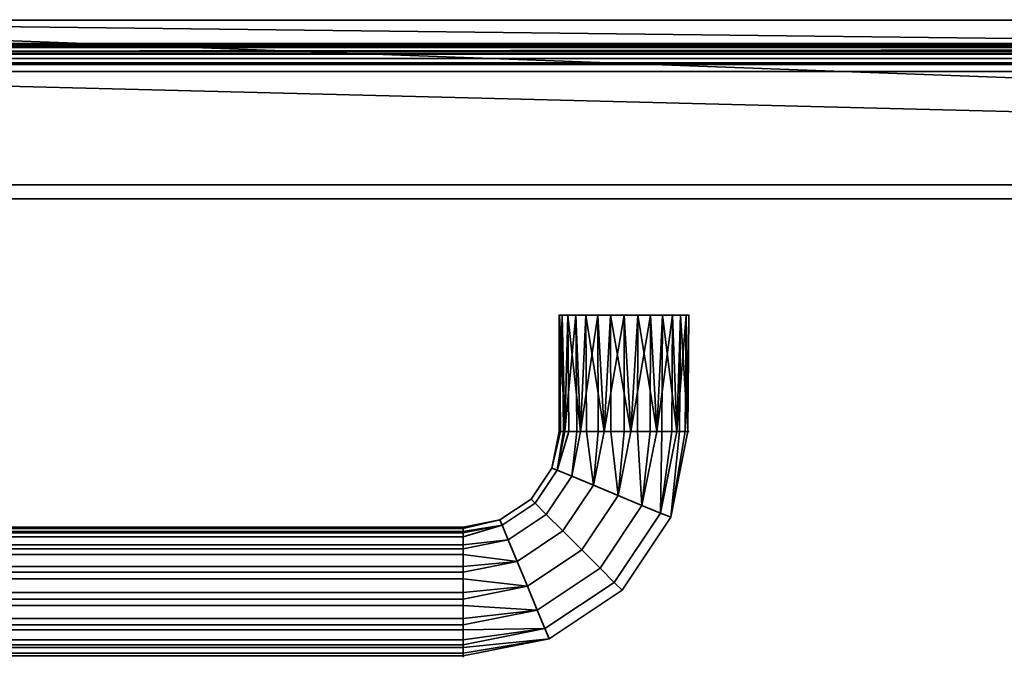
# Model space of a CAD drawing. Header units: millimetres. Extents: x -527 to 5177, y -116 to 161.
# Tile 124 of 256: x -234 to -90, y -116 to -23. Entities that reach past the tile are written whole.
import ezdxf

# ---------------------------------------------------------------- set-up
doc = ezdxf.new("R2010")
doc.units = ezdxf.units.MM
doc.layers.add('151', color=7, linetype='Continuous', true_color=0xffffff)

# ---------------------------------------------------------------- blocks, each defined once
blk = doc.blocks.new('UG_SURFACE_015')
at = {"layer": '151', "color": 35, "linetype": 'Continuous', "lineweight": 35}
for points in [[(-317, 7.5, 2013), (-317, -22.8, 2013), (317, -22.8, 2013), (317, 7.5, 2013)], [(-317, -22.8), (-317, -14.3), (317, -14.3), (321, -30.3)], [(317, -22.8, 2017), (-321, -22.8, 2017), (-321, -30.3, 2017), (321, -30.3, 2017)], [(-321, -22.8, 2017), (317, -22.8, 2017), (317, -22.8, 2013), (-317, -22.8, 2013)], [(-321, -30.3), (-321, -22.8), (-317, -22.8), (334, -46.9)], [(334, -46.9), (-317, -22.8), (321, -30.3)], [(334, -48.9, 2030), (334, -30.3, 2030), (-334, -30.3, 2030), (-334, -48.9, 2030)], [(-334, -30.3, 2030), (334, -30.3, 2030), (321, -30.3, 2017), (-321, -30.3, 2017)], [(334, -46.9), (-334, -46.9), (-334, -30.3), (-321, -30.3)], [(-334, -46.9), (334, -46.9), (334, -48.9, 2), (-334, -48.9, 2)], [(-266, -48.9, 1131), (-255.02, -48.9, 1128.67), (334, -48.9, 2030), (-334, -48.9, 2030)], [(-250.13, -48.9, 1002.16), (-260.39, -48.9, 997.59), (-334, -48.9, 2), (334, -48.9, 2)], [(-255.02, -48.9, 1128.67), (-245.94, -48.9, 1122.07), (334, -48.9, 2030)], [(334, -48.9, 2), (-242.62, -48.9, 1010.5), (-250.13, -48.9, 1002.16)], [(334, -48.9, 2030), (-245.94, -48.9, 1042.07), (-240.32, -48.9, 1032.34)], [(334, -48.9, 2030), (-245.94, -48.9, 1122.07), (-240.32, -48.9, 1112.34)], [(-239.15, -48.9, 1101.18), (-242.62, -48.9, 1090.5), (-245.94, -48.9, 1042.07), (334, -48.9, 2030)], [(-239.15, -48.9, 1021.18), (-242.62, -48.9, 1010.5), (334, -48.9, 2)], [(334, -48.9, 2), (334, -48.9, 2030), (-240.32, -48.9, 1032.34), (-239, -48.9, 1024)], [(334, -48.9, 2030), (-240.32, -48.9, 1112.34), (-239, -48.9, 1104)], [(-239, -48.9, 1024), (-239.15, -48.9, 1021.18), (334, -48.9, 2)], [(-239, -48.9, 1104), (-239.15, -48.9, 1101.18), (334, -48.9, 2030)], [(-155.45, -65.9, 1103.01), (-155.5, -65.9, 1104), (-155.04, -65.9, 1106.94), (-146, -65.9, 1104)], [(-155.04, -65.9, 1106.94), (-155.5, -65.9, 1104), (-155.5, -82.9, 1104)], [(-155.45, -65.9, 1103.01), (-155.3, -82.9, 1103.04), (-155.5, -82.9, 1104)], [(-155.5, -82.9, 1104), (-155.5, -65.9, 1104), (-155.45, -65.9, 1103.01)], [(-155.5, -82.9, 1104), (-154.88, -82.9, 1106.9), (-155.04, -65.9, 1106.94)], [(-151.58, -65.9, 1096.31), (-154.23, -65.9, 1099.25), (-155.45, -65.9, 1103.01), (-146, -65.9, 1104)], [(-155.45, -65.9, 1103.01), (-154.23, -65.9, 1099.25), (-154.68, -82.9, 1100.14)], [(-154.68, -82.9, 1100.14), (-155.3, -82.9, 1103.04), (-155.45, -65.9, 1103.01)], [(-146, -65.9, 1104), (-155.04, -65.9, 1106.94), (-153.06, -65.9, 1110.36), (-149.86, -65.9, 1112.68)], [(-153.06, -65.9, 1110.36), (-155.04, -65.9, 1106.94), (-154.68, -82.9, 1107.86)], [(-155.04, -65.9, 1106.94), (-154.88, -82.9, 1106.9), (-154.68, -82.9, 1107.86)], [(-154.23, -65.9, 1099.25), (-154.1, -82.9, 1099.34), (-154.68, -82.9, 1100.14)], [(-154.68, -82.9, 1107.86), (-152.93, -82.9, 1110.27), (-153.06, -65.9, 1110.36)], [(-154.23, -65.9, 1099.25), (-151.58, -65.9, 1096.31), (-152.36, -82.9, 1096.94)], [(-152.36, -82.9, 1096.94), (-154.1, -82.9, 1099.34), (-154.23, -65.9, 1099.25)], [(-149.86, -65.9, 1112.68), (-153.06, -65.9, 1110.36), (-152.36, -82.9, 1111.06)], [(-153.06, -65.9, 1110.36), (-152.93, -82.9, 1110.27), (-152.36, -82.9, 1111.06)], [(-151.58, -65.9, 1096.31), (-151.51, -82.9, 1096.45), (-152.36, -82.9, 1096.94)], [(-152.36, -82.9, 1111.06), (-149.79, -82.9, 1112.54), (-149.86, -65.9, 1112.68)], [(-144.02, -65.9, 1094.71), (-147.98, -65.9, 1094.71), (-151.58, -65.9, 1096.31), (-146, -65.9, 1104)], [(-151.58, -65.9, 1096.31), (-147.98, -65.9, 1094.71), (-148.94, -82.9, 1094.96)], [(-148.94, -82.9, 1094.96), (-151.51, -82.9, 1096.45), (-151.58, -65.9, 1096.31)], [(-149.86, -65.9, 1112.68), (-146, -65.9, 1113.5), (-142.14, -65.9, 1112.68), (-146, -65.9, 1104)], [(-146, -65.9, 1113.5), (-149.86, -65.9, 1112.68), (-148.94, -82.9, 1113.04)], [(-149.86, -65.9, 1112.68), (-149.79, -82.9, 1112.54), (-148.94, -82.9, 1113.04)], [(-147.98, -65.9, 1094.71), (-147.96, -82.9, 1094.86), (-148.94, -82.9, 1094.96)], [(-148.94, -82.9, 1113.04), (-145.98, -82.9, 1113.35), (-146, -65.9, 1113.5)], [(-147.98, -65.9, 1094.71), (-144.02, -65.9, 1094.71), (-145.01, -82.9, 1094.55)], [(-145.01, -82.9, 1094.55), (-147.96, -82.9, 1094.86), (-147.98, -65.9, 1094.71)], [(-142.14, -65.9, 1112.68), (-138.94, -65.9, 1110.36), (-136.96, -65.9, 1106.94), (-146, -65.9, 1104)], [(-136.96, -65.9, 1106.94), (-136.55, -65.9, 1103.01), (-137.77, -65.9, 1099.25), (-146, -65.9, 1104)], [(-137.77, -65.9, 1099.25), (-140.42, -65.9, 1096.31), (-144.02, -65.9, 1094.71), (-146, -65.9, 1104)], [(-142.14, -65.9, 1112.68), (-146, -65.9, 1113.5), (-145.01, -82.9, 1113.45)], [(-146, -65.9, 1113.5), (-145.98, -82.9, 1113.35), (-145.01, -82.9, 1113.45)], [(-144.02, -65.9, 1094.71), (-144.07, -82.9, 1094.86), (-145.01, -82.9, 1094.55)], [(-145.01, -82.9, 1113.45), (-142.18, -82.9, 1112.53), (-142.14, -65.9, 1112.68)], [(-141.25, -82.9, 1095.77), (-144.07, -82.9, 1094.86), (-144.02, -65.9, 1094.71)], [(-144.02, -65.9, 1094.71), (-140.42, -65.9, 1096.31), (-141.25, -82.9, 1095.77)], [(-142.14, -65.9, 1112.68), (-142.18, -82.9, 1112.53), (-141.25, -82.9, 1112.23)], [(-138.94, -65.9, 1110.36), (-142.14, -65.9, 1112.68), (-141.25, -82.9, 1112.23)], [(-140.42, -65.9, 1096.31), (-140.52, -82.9, 1096.43), (-141.25, -82.9, 1095.77)], [(-141.25, -82.9, 1112.23), (-139.04, -82.9, 1110.24), (-138.94, -65.9, 1110.36)], [(-138.31, -82.9, 1098.42), (-140.52, -82.9, 1096.43), (-140.42, -65.9, 1096.31)], [(-140.42, -65.9, 1096.31), (-137.77, -65.9, 1099.25), (-138.31, -82.9, 1098.42)], [(-138.94, -65.9, 1110.36), (-139.04, -82.9, 1110.24), (-138.31, -82.9, 1109.58)], [(-136.96, -65.9, 1106.94), (-138.94, -65.9, 1110.36), (-138.31, -82.9, 1109.58)], [(-137.77, -65.9, 1099.25), (-137.91, -82.9, 1099.31), (-138.31, -82.9, 1098.42)], [(-138.31, -82.9, 1109.58), (-137.11, -82.9, 1106.87), (-136.96, -65.9, 1106.94)], [(-136.71, -82.9, 1102.02), (-137.91, -82.9, 1099.31), (-137.77, -65.9, 1099.25)], [(-137.77, -65.9, 1099.25), (-136.55, -65.9, 1103.01), (-136.71, -82.9, 1102.02)], [(-136.96, -65.9, 1106.94), (-137.11, -82.9, 1106.87), (-136.71, -82.9, 1105.98)], [(-136.55, -65.9, 1103.01), (-136.96, -65.9, 1106.94), (-136.71, -82.9, 1105.98)], [(-136.55, -65.9, 1103.01), (-136.71, -82.9, 1103.01), (-136.71, -82.9, 1102.02)], [(-136.71, -82.9, 1105.98), (-136.71, -82.9, 1103.01), (-136.55, -65.9, 1103.01)], [(-156.57, -88.26, 1104), (-155.5, -82.9, 1104), (-155.3, -82.9, 1103.04)], [(-154.88, -82.9, 1106.9), (-155.5, -82.9, 1104), (-156.57, -88.26, 1104), (-155.81, -88.57, 1107.86)], [(-155.3, -82.9, 1103.04), (-154.68, -82.9, 1100.14), (-155.81, -88.57, 1100.14), (-156.57, -88.26, 1104)], [(-155.81, -88.57, 1100.14), (-154.68, -82.9, 1100.14), (-154.1, -82.9, 1099.34)], [(-155.81, -88.57, 1107.86), (-154.68, -82.9, 1107.86), (-154.88, -82.9, 1106.9)], [(-152.93, -82.9, 1110.27), (-154.68, -82.9, 1107.86), (-155.81, -88.57, 1107.86), (-153.66, -89.46, 1111.06)], [(-154.1, -82.9, 1099.34), (-152.36, -82.9, 1096.94), (-153.66, -89.46, 1096.94), (-155.81, -88.57, 1100.14)], [(-150.5, -90.77, 1094.96), (-153.66, -89.46, 1096.94), (-152.36, -82.9, 1096.94), (-151.51, -82.9, 1096.45)], [(-153.66, -89.46, 1111.06), (-152.36, -82.9, 1111.06), (-152.93, -82.9, 1110.27)], [(-149.79, -82.9, 1112.54), (-152.36, -82.9, 1111.06), (-153.66, -89.46, 1111.06), (-150.5, -90.77, 1113.04)], [(-151.51, -82.9, 1096.45), (-148.94, -82.9, 1094.96), (-150.5, -90.77, 1094.96)], [(-146.87, -92.27, 1094.55), (-150.5, -90.77, 1094.96), (-148.94, -82.9, 1094.96), (-147.96, -82.9, 1094.86)], [(-150.5, -90.77, 1113.04), (-148.94, -82.9, 1113.04), (-149.79, -82.9, 1112.54)], [(-145.98, -82.9, 1113.35), (-148.94, -82.9, 1113.04), (-150.5, -90.77, 1113.04), (-146.87, -92.27, 1113.45)], [(-147.96, -82.9, 1094.86), (-145.01, -82.9, 1094.55), (-146.87, -92.27, 1094.55)], [(-143.4, -93.71, 1095.77), (-146.87, -92.27, 1094.55), (-145.01, -82.9, 1094.55), (-144.07, -82.9, 1094.86)], [(-146.87, -92.27, 1113.45), (-145.01, -82.9, 1113.45), (-145.98, -82.9, 1113.35)], [(-142.18, -82.9, 1112.53), (-145.01, -82.9, 1113.45), (-146.87, -92.27, 1113.45), (-143.4, -93.71, 1112.23)], [(-144.07, -82.9, 1094.86), (-141.25, -82.9, 1095.77), (-143.4, -93.71, 1095.77)], [(-140.69, -94.83, 1098.42), (-143.4, -93.71, 1095.77), (-141.25, -82.9, 1095.77), (-140.52, -82.9, 1096.43)], [(-143.4, -93.71, 1112.23), (-141.25, -82.9, 1112.23), (-142.18, -82.9, 1112.53)], [(-139.04, -82.9, 1110.24), (-141.25, -82.9, 1112.23), (-143.4, -93.71, 1112.23), (-140.69, -94.83, 1109.58)], [(-139.2, -95.45, 1102.02), (-140.69, -94.83, 1098.42), (-138.31, -82.9, 1098.42), (-137.91, -82.9, 1099.31)], [(-140.69, -94.83, 1109.58), (-138.31, -82.9, 1109.58), (-139.04, -82.9, 1110.24)], [(-137.11, -82.9, 1106.87), (-138.31, -82.9, 1109.58), (-140.69, -94.83, 1109.58), (-139.2, -95.45, 1105.98)], [(-140.52, -82.9, 1096.43), (-138.31, -82.9, 1098.42), (-140.69, -94.83, 1098.42)], [(-139.2, -95.45, 1102.02), (-136.71, -82.9, 1102.02), (-136.71, -82.9, 1103.01)], [(-139.2, -95.45, 1105.98), (-136.71, -82.9, 1105.98), (-137.11, -82.9, 1106.87)], [(-136.71, -82.9, 1103.01), (-136.71, -82.9, 1105.98), (-139.2, -95.45, 1105.98), (-139.2, -95.45, 1102.02)], [(-137.91, -82.9, 1099.31), (-136.71, -82.9, 1102.02), (-139.2, -95.45, 1102.02)], [(-156.57, -88.26, 1104), (-159.6, -92.8, 1104), (-159.02, -93.38, 1107.86), (-155.81, -88.57, 1107.86)], [(-155.81, -88.57, 1100.14), (-159.02, -93.38, 1100.14), (-159.6, -92.8, 1104), (-156.57, -88.26, 1104)], [(-155.81, -88.57, 1107.86), (-159.02, -93.38, 1107.86), (-157.38, -95.02, 1111.06), (-153.66, -89.46, 1111.06)], [(-153.66, -89.46, 1096.94), (-157.38, -95.02, 1096.94), (-159.02, -93.38, 1100.14), (-155.81, -88.57, 1100.14)], [(-153.66, -89.46, 1111.06), (-157.38, -95.02, 1111.06), (-154.96, -97.44, 1113.04), (-150.5, -90.77, 1113.04)], [(-150.5, -90.77, 1094.96), (-154.96, -97.44, 1094.96), (-157.38, -95.02, 1096.94), (-153.66, -89.46, 1096.94)], [(-150.5, -90.77, 1113.04), (-154.96, -97.44, 1113.04), (-152.18, -100.22, 1113.45), (-146.87, -92.27, 1113.45)], [(-146.87, -92.27, 1094.55), (-152.18, -100.22, 1094.55), (-154.96, -97.44, 1094.96), (-150.5, -90.77, 1094.96)], [(-159.6, -92.8, 1104), (-164.14, -95.83, 1104), (-163.83, -96.59, 1107.86), (-159.02, -93.38, 1107.86)], [(-159.02, -93.38, 1100.14), (-163.83, -96.59, 1100.14), (-164.14, -95.83, 1104), (-159.6, -92.8, 1104)], [(-159.02, -93.38, 1107.86), (-163.83, -96.59, 1107.86), (-162.94, -98.74, 1111.06), (-157.38, -95.02, 1111.06)], [(-157.38, -95.02, 1096.94), (-162.94, -98.74, 1096.94), (-163.83, -96.59, 1100.14), (-159.02, -93.38, 1100.14)], [(-146.87, -92.27, 1113.45), (-152.18, -100.22, 1113.45), (-149.52, -102.88, 1112.23), (-143.4, -93.71, 1112.23)], [(-143.4, -93.71, 1095.77), (-149.52, -102.88, 1095.77), (-152.18, -100.22, 1094.55), (-146.87, -92.27, 1094.55)], [(-143.4, -93.71, 1112.23), (-149.52, -102.88, 1112.23), (-147.45, -104.95, 1109.58), (-140.69, -94.83, 1109.58)], [(-140.69, -94.83, 1098.42), (-147.45, -104.95, 1098.42), (-149.52, -102.88, 1095.77), (-143.4, -93.71, 1095.77)], [(-140.69, -94.83, 1109.58), (-147.45, -104.95, 1109.58), (-146.31, -106.09, 1105.98), (-139.2, -95.45, 1105.98)], [(-139.2, -95.45, 1102.02), (-146.31, -106.09, 1102.02), (-147.45, -104.95, 1098.42), (-140.69, -94.83, 1098.42)], [(-164.14, -95.83, 1104), (-169.5, -96.9, 1104), (-169.5, -97.1, 1104.96)], [(-169.5, -97.1, 1104.96), (-169.5, -97.72, 1107.86), (-163.83, -96.59, 1107.86), (-164.14, -95.83, 1104)], [(-169.5, -97.52, 1101.1), (-169.5, -96.9, 1104), (-164.14, -95.83, 1104), (-163.83, -96.59, 1100.14)], [(-157.38, -95.02, 1111.06), (-162.94, -98.74, 1111.06), (-161.63, -101.9, 1113.04), (-154.96, -97.44, 1113.04)], [(-154.96, -97.44, 1094.96), (-161.63, -101.9, 1094.96), (-162.94, -98.74, 1096.94), (-157.38, -95.02, 1096.94)], [(-139.2, -95.45, 1105.98), (-146.31, -106.09, 1105.98), (-146.31, -106.09, 1102.02), (-139.2, -95.45, 1102.02)], [(-169.5, -96.9, 1104), (-169.5, -97.52, 1101.1), (-242.5, -97.52, 1101.1), (-242.5, -96.9, 1104)], [(-242.5, -96.9, 1104), (-242.5, -97.1, 1104.96), (-169.5, -97.1, 1104.96), (-169.5, -96.9, 1104)], [(-169.5, -97.72, 1107.86), (-169.5, -97.1, 1104.96), (-242.5, -97.1, 1104.96), (-242.5, -97.72, 1107.86)], [(-242.5, -97.72, 1100.14), (-242.5, -97.52, 1101.1), (-169.5, -97.52, 1101.1), (-169.5, -97.72, 1100.14)], [(-169.5, -97.72, 1100.14), (-169.5, -99.47, 1097.73), (-242.5, -99.47, 1097.73), (-242.5, -97.72, 1100.14)], [(-242.5, -97.72, 1107.86), (-242.5, -98.3, 1108.66), (-169.5, -98.3, 1108.66), (-169.5, -97.72, 1107.86)], [(-163.83, -96.59, 1100.14), (-169.5, -97.72, 1100.14), (-169.5, -97.52, 1101.1)], [(-163.83, -96.59, 1107.86), (-169.5, -97.72, 1107.86), (-169.5, -98.3, 1108.66)], [(-169.5, -98.3, 1108.66), (-169.5, -100.04, 1111.06), (-162.94, -98.74, 1111.06), (-163.83, -96.59, 1107.86)], [(-169.5, -99.47, 1097.73), (-169.5, -97.72, 1100.14), (-163.83, -96.59, 1100.14), (-162.94, -98.74, 1096.94)], [(-154.96, -97.44, 1113.04), (-161.63, -101.9, 1113.04), (-160.13, -105.53, 1113.45), (-152.18, -100.22, 1113.45)], [(-152.18, -100.22, 1094.55), (-160.13, -105.53, 1094.55), (-161.63, -101.9, 1094.96), (-154.96, -97.44, 1094.96)], [(-169.5, -100.04, 1111.06), (-169.5, -98.3, 1108.66), (-242.5, -98.3, 1108.66), (-242.5, -100.04, 1111.06)], [(-162.94, -98.74, 1096.94), (-169.5, -100.04, 1096.94), (-169.5, -99.47, 1097.73)], [(-161.63, -101.9, 1113.04), (-162.94, -98.74, 1111.06), (-169.5, -100.04, 1111.06), (-169.5, -100.89, 1111.55)], [(-169.5, -102.61, 1095.46), (-169.5, -100.04, 1096.94), (-162.94, -98.74, 1096.94), (-161.63, -101.9, 1094.96)], [(-242.5, -100.04, 1096.94), (-242.5, -99.47, 1097.73), (-169.5, -99.47, 1097.73), (-169.5, -100.04, 1096.94)], [(-169.5, -100.04, 1096.94), (-169.5, -102.61, 1095.46), (-242.5, -102.61, 1095.46), (-242.5, -100.04, 1096.94)], [(-242.5, -100.04, 1111.06), (-242.5, -100.89, 1111.55), (-169.5, -100.89, 1111.55), (-169.5, -100.04, 1111.06)], [(-152.18, -100.22, 1113.45), (-160.13, -105.53, 1113.45), (-158.69, -109, 1112.23), (-149.52, -102.88, 1112.23)], [(-149.52, -102.88, 1095.77), (-158.69, -109, 1095.77), (-160.13, -105.53, 1094.55), (-152.18, -100.22, 1094.55)], [(-169.5, -103.46, 1113.04), (-169.5, -100.89, 1111.55), (-242.5, -100.89, 1111.55), (-242.5, -103.46, 1113.04)], [(-169.5, -100.89, 1111.55), (-169.5, -103.46, 1113.04), (-161.63, -101.9, 1113.04)], [(-161.63, -101.9, 1094.96), (-169.5, -103.46, 1094.96), (-169.5, -102.61, 1095.46)], [(-160.13, -105.53, 1113.45), (-161.63, -101.9, 1113.04), (-169.5, -103.46, 1113.04), (-169.5, -104.44, 1113.14)], [(-169.5, -106.42, 1094.65), (-169.5, -103.46, 1094.96), (-161.63, -101.9, 1094.96), (-160.13, -105.53, 1094.55)], [(-242.5, -103.46, 1094.96), (-242.5, -102.61, 1095.46), (-169.5, -102.61, 1095.46), (-169.5, -103.46, 1094.96)], [(-169.5, -103.46, 1094.96), (-169.5, -106.42, 1094.65), (-242.5, -106.42, 1094.65), (-242.5, -103.46, 1094.96)], [(-242.5, -103.46, 1113.04), (-242.5, -104.44, 1113.14), (-169.5, -104.44, 1113.14), (-169.5, -103.46, 1113.04)], [(-149.52, -102.88, 1112.23), (-158.69, -109, 1112.23), (-157.57, -111.71, 1109.58), (-147.45, -104.95, 1109.58)], [(-147.45, -104.95, 1098.42), (-157.57, -111.71, 1098.42), (-158.69, -109, 1095.77), (-149.52, -102.88, 1095.77)], [(-169.5, -107.39, 1113.45), (-169.5, -104.44, 1113.14), (-242.5, -104.44, 1113.14), (-242.5, -107.39, 1113.45)], [(-169.5, -104.44, 1113.14), (-169.5, -107.39, 1113.45), (-160.13, -105.53, 1113.45)], [(-147.45, -104.95, 1109.58), (-157.57, -111.71, 1109.58), (-156.95, -113.2, 1105.98), (-146.31, -106.09, 1105.98)], [(-146.31, -106.09, 1102.02), (-156.95, -113.2, 1102.02), (-157.57, -111.71, 1098.42), (-147.45, -104.95, 1098.42)], [(-242.5, -107.39, 1094.55), (-242.5, -106.42, 1094.65), (-169.5, -106.42, 1094.65), (-169.5, -107.39, 1094.55)], [(-160.13, -105.53, 1094.55), (-169.5, -107.39, 1094.55), (-169.5, -106.42, 1094.65)], [(-158.69, -109, 1112.23), (-160.13, -105.53, 1113.45), (-169.5, -107.39, 1113.45), (-169.5, -108.33, 1113.14)], [(-169.5, -110.22, 1095.47), (-169.5, -107.39, 1094.55), (-160.13, -105.53, 1094.55), (-158.69, -109, 1095.77)], [(-146.31, -106.09, 1105.98), (-156.95, -113.2, 1105.98), (-156.95, -113.2, 1102.02), (-146.31, -106.09, 1102.02)], [(-242.5, -107.39, 1113.45), (-242.5, -108.33, 1113.14), (-169.5, -108.33, 1113.14), (-169.5, -107.39, 1113.45)], [(-169.5, -107.39, 1094.55), (-169.5, -110.22, 1095.47), (-242.5, -110.22, 1095.47), (-242.5, -107.39, 1094.55)], [(-169.5, -111.15, 1112.23), (-169.5, -108.33, 1113.14), (-242.5, -108.33, 1113.14), (-242.5, -111.15, 1112.23)], [(-169.5, -108.33, 1113.14), (-169.5, -111.15, 1112.23), (-158.69, -109, 1112.23)], [(-158.69, -109, 1095.77), (-169.5, -111.15, 1095.77), (-169.5, -110.22, 1095.47)], [(-157.57, -111.71, 1109.58), (-158.69, -109, 1112.23), (-169.5, -111.15, 1112.23), (-169.5, -111.88, 1111.57)], [(-169.5, -113.36, 1097.76), (-169.5, -111.15, 1095.77), (-158.69, -109, 1095.77), (-157.57, -111.71, 1098.42)], [(-242.5, -111.15, 1095.77), (-242.5, -110.22, 1095.47), (-169.5, -110.22, 1095.47), (-169.5, -111.15, 1095.77)], [(-169.5, -111.15, 1095.77), (-169.5, -113.36, 1097.76), (-242.5, -113.36, 1097.76), (-242.5, -111.15, 1095.77)], [(-242.5, -111.15, 1112.23), (-242.5, -111.88, 1111.57), (-169.5, -111.88, 1111.57), (-169.5, -111.15, 1112.23)], [(-169.5, -114.09, 1109.58), (-169.5, -111.88, 1111.57), (-242.5, -111.88, 1111.57), (-242.5, -114.09, 1109.58)], [(-157.57, -111.71, 1098.42), (-169.5, -114.09, 1098.42), (-169.5, -113.36, 1097.76)], [(-156.95, -113.2, 1105.98), (-157.57, -111.71, 1109.58), (-169.5, -114.09, 1109.58), (-169.5, -114.49, 1108.69)], [(-169.5, -111.88, 1111.57), (-169.5, -114.09, 1109.58), (-157.57, -111.71, 1109.58)], [(-169.5, -115.29, 1101.13), (-169.5, -114.09, 1098.42), (-157.57, -111.71, 1098.42), (-156.95, -113.2, 1102.02)], [(-242.5, -114.09, 1098.42), (-242.5, -113.36, 1097.76), (-169.5, -113.36, 1097.76), (-169.5, -114.09, 1098.42)], [(-156.95, -113.2, 1102.02), (-169.5, -115.69, 1102.02), (-169.5, -115.29, 1101.13)], [(-156.95, -113.2, 1105.98), (-169.5, -115.69, 1105.98), (-169.5, -115.69, 1104.99)], [(-169.5, -114.49, 1108.69), (-169.5, -115.69, 1105.98), (-156.95, -113.2, 1105.98)], [(-169.5, -115.69, 1104.99), (-169.5, -115.69, 1102.02), (-156.95, -113.2, 1102.02), (-156.95, -113.2, 1105.98)], [(-169.5, -114.09, 1098.42), (-169.5, -115.29, 1101.13), (-242.5, -115.29, 1101.13), (-242.5, -114.09, 1098.42)], [(-242.5, -114.09, 1109.58), (-242.5, -114.49, 1108.69), (-169.5, -114.49, 1108.69), (-169.5, -114.09, 1109.58)], [(-169.5, -115.69, 1105.98), (-169.5, -114.49, 1108.69), (-242.5, -114.49, 1108.69), (-242.5, -115.69, 1105.98)], [(-242.5, -115.69, 1102.02), (-242.5, -115.29, 1101.13), (-169.5, -115.29, 1101.13), (-169.5, -115.69, 1102.02)], [(-169.5, -115.69, 1102.02), (-169.5, -115.69, 1104.99), (-242.5, -115.69, 1104.99), (-242.5, -115.69, 1102.02)], [(-242.5, -115.69, 1105.98), (-242.5, -115.69, 1104.99), (-169.5, -115.69, 1104.99), (-169.5, -115.69, 1105.98)]]:
    blk.add_3dface(points, dxfattribs=at)
blk = doc.blocks.new('UG_SURFACE_037')
at = {"layer": '151', "color": 252, "linetype": 'Continuous', "lineweight": 35}
for points in [[(-78.17, 26.8, 2020.25), (78.17, 28.8, 2020.25), (78.17, 26.8, 2020.25), (-325, -26.22, 2020.25)], [(-246.5, 26.8, 2020.25), (-90.17, 28.8, 2020.25), (-90.17, 26.8, 2020.25), (-325, -26.22, 2020.25)], [(-326.5, -26.22, 2021.75), (326.5, -26.22, 2021.75), (-246.5, 26.8, 2021.75), (-258.5, 26.8, 2021.75)], [(-325, -26.22, 2020.25), (78.17, 26.8, 2020.25), (90.17, 26.8, 2020.25)], [(90.17, 26.8, 2020.25), (246.5, 26.8, 2020.25), (-325, -26.22, 2020.25)], [(-325, -26.22, 2020.25), (-90.17, 26.8, 2020.25), (-78.17, 26.8, 2020.25)], [(325, -26.22, 2020.25), (-325, -26.22, 2020.25), (246.5, 26.8, 2020.25), (258.5, 26.8, 2020.25)], [(-90.17, 26.8, 2021.75), (-246.5, 26.8, 2021.75), (326.5, -26.22, 2021.75)], [(-380, -9.3, 2075.25), (-380, -26.22, 2075.25), (380, -26.22, 2075.25), (380, -9.3, 2075.25)], [(-378.5, -9.3, 2073.75), (378.5, -9.3, 2073.75), (378.5, -26.22, 2073.75), (-378.5, -26.22, 2073.75)], [(380, -26.22, 2075.25), (-380, -26.22, 2075.25), (-379.94, -26.82, 2075.19)], [(379.94, -26.82, 2075.19), (380, -26.22, 2075.25), (-379.94, -26.82, 2075.19)], [(-379.94, -26.82, 2075.19), (-379.77, -27.4, 2075.02), (379.77, -27.4, 2075.02), (379.94, -26.82, 2075.19)], [(-378.47, -26.53, 2073.72), (-378.5, -26.22, 2073.75), (378.5, -26.22, 2073.75)], [(-378.47, -26.53, 2073.72), (378.5, -26.22, 2073.75), (378.47, -26.53, 2073.72)], [(378.47, -26.53, 2073.72), (378.38, -26.82, 2073.63), (-378.38, -26.82, 2073.63), (-378.47, -26.53, 2073.72)], [(378.04, -27.34, 2073.29), (-378.04, -27.34, 2073.29), (-378.38, -26.82, 2073.63), (378.38, -26.82, 2073.63)], [(326.62, -26.82, 2021.87), (-326.62, -26.82, 2021.87), (-326.96, -27.34, 2022.21), (326.96, -27.34, 2022.21)], [(-326.53, -26.53, 2021.78), (-326.62, -26.82, 2021.87), (326.62, -26.82, 2021.87)], [(326.53, -26.53, 2021.78), (-326.5, -26.22, 2021.75), (-326.53, -26.53, 2021.78)], [(-326.53, -26.53, 2021.78), (326.62, -26.82, 2021.87), (326.53, -26.53, 2021.78)], [(326.53, -26.53, 2021.78), (326.5, -26.22, 2021.75), (-326.5, -26.22, 2021.75)], [(325.06, -26.82, 2020.31), (-325.23, -27.4, 2020.48), (-325.06, -26.82, 2020.31)], [(325.06, -26.82, 2020.31), (325.23, -27.4, 2020.48), (-325.23, -27.4, 2020.48)], [(-325.06, -26.82, 2020.31), (325, -26.22, 2020.25), (325.06, -26.82, 2020.31)], [(-325.06, -26.82, 2020.31), (-325, -26.22, 2020.25), (325, -26.22, 2020.25)], [(379.77, -27.4, 2075.02), (-379.77, -27.4, 2075.02), (-379.1, -28.4, 2074.35), (379.1, -28.4, 2074.35)], [(379.1, -28.4, 2074.35), (-379.1, -28.4, 2074.35), (-378.1, -29.07, 2073.35), (378.1, -29.07, 2073.35)], [(377.52, -27.68, 2072.77), (-377.52, -27.68, 2072.77), (-378.04, -27.34, 2073.29), (378.04, -27.34, 2073.29)], [(376.92, -27.8, 2072.17), (-376.92, -27.8, 2072.17), (-377.52, -27.68, 2072.77), (377.52, -27.68, 2072.77)], [(-376.92, -27.8, 2072.17), (376.92, -27.8, 2072.17), (328.08, -27.8, 2023.33), (-328.08, -27.8, 2023.33)], [(327.48, -27.68, 2022.73), (-327.48, -27.68, 2022.73), (-328.08, -27.8, 2023.33), (328.08, -27.8, 2023.33)], [(326.96, -27.34, 2022.21), (-326.96, -27.34, 2022.21), (-327.48, -27.68, 2022.73), (327.48, -27.68, 2022.73)], [(326.9, -29.07, 2022.15), (-326.9, -29.07, 2022.15), (-325.9, -28.4, 2021.15), (325.9, -28.4, 2021.15)], [(325.9, -28.4, 2021.15), (-325.9, -28.4, 2021.15), (-325.23, -27.4, 2020.48), (325.23, -27.4, 2020.48)], [(378.1, -29.07, 2073.35), (-378.1, -29.07, 2073.35), (-376.92, -29.3, 2072.17), (376.92, -29.3, 2072.17)], [(-376.92, -29.3, 2072.17), (-328.08, -29.3, 2023.33), (328.08, -29.3, 2023.33), (376.92, -29.3, 2072.17)], [(328.08, -29.3, 2023.33), (-328.08, -29.3, 2023.33), (-326.9, -29.07, 2022.15), (326.9, -29.07, 2022.15)]]:
    blk.add_3dface(points, dxfattribs=at)

msp = doc.modelspace()

# ---------------------------------------------------------------- linework, layer by layer
at = {"layer": '151', "color": 251, "linetype": 'Continuous', "lineweight": -3, "true_color": 0x636466}
for p, q in [((-321, -22.8, 2017), (317, -22.8, 2017)), ((-317, -22.8, 2013), (317, -22.8, 2013)), ((380, -26.22, 2075.25), (-380, -26.22, 2075.25)), ((378.5, -26.22, 2073.75), (-378.5, -26.22, 2073.75)), ((326.5, -26.22, 2021.75), (-326.5, -26.22, 2021.75)), ((325, -26.22, 2020.25), (-325, -26.22, 2020.25)), ((376.92, -27.8, 2072.17), (-376.92, -27.8, 2072.17)), ((328.08, -27.8, 2023.33), (-328.08, -27.8, 2023.33)), ((376.92, -29.3, 2072.17), (-376.92, -29.3, 2072.17)), ((328.08, -29.3, 2023.33), (-328.08, -29.3, 2023.33)), ((-334, -30.3, 2030), (334, -30.3, 2030)), ((-321, -30.3, 2017), (321, -30.3, 2017)), ((-334, -46.9), (334, -46.9)), ((-334, -48.9, 2), (334, -48.9, 2)), ((334, -48.9, 2030), (-334, -48.9, 2030))]:
    msp.add_line(p, q, dxfattribs=at)
at = {"layer": '151', "color": 251, "linetype": 'Continuous', "lineweight": -3, "true_color": 0x636466, "extrusion": (0, 1, 0)}
for centre in [(146, 1104, -65.9), (146, 1104, -82.9)]:
    msp.add_circle(centre, 9.5, dxfattribs=at)
at = {"layer": '151', "color": 251, "linetype": 'Continuous', "lineweight": -3, "true_color": 0x636466, "extrusion": (1, 0, 0)}
msp.add_circle((-106.4, 1104, -169.5), 9.5, dxfattribs=at)

# ---------------------------------------------------------------- block references
at = {"layer": '151', "color": 251, "linetype": 'Continuous', "lineweight": -3, "true_color": 0x636466}
for name in ['UG_SURFACE_037', 'UG_SURFACE_015']:
    msp.add_blockref(name, (0, 0), dxfattribs=at)

doc.saveas('drawing.dxf')
